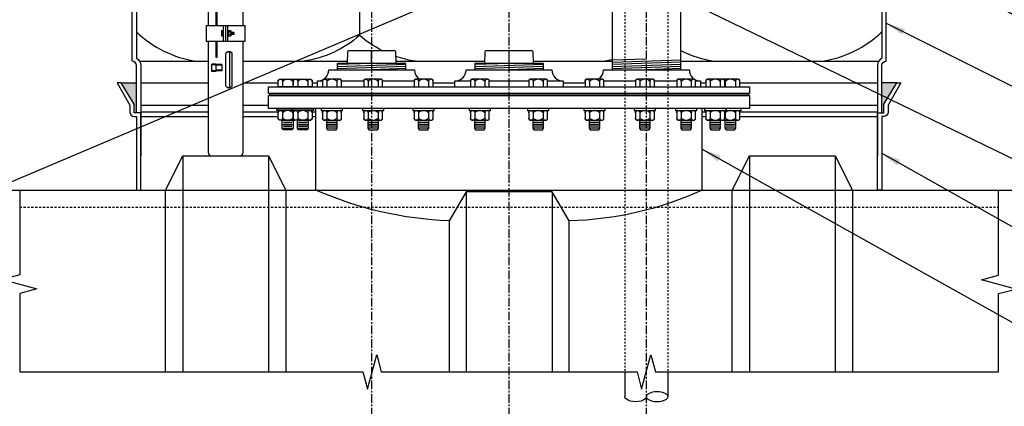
# Model space of a CAD drawing. Extents: x -750 to 90, y 3202 to 3394.
# Tile 32 of 72: x -415 to -357, y 3285 to 3308. Entities that reach past the tile are written whole.
import ezdxf

# ---------------------------------------------------------------- set-up
doc = ezdxf.new("R2010")
doc.units = 0
doc.header["$MEASUREMENT"] = 0
for name, pattern in [('CENTER1', [0.6625, 0.5, -0.075, 0.0125, -0.075]), ('HIDDEN3', [0.2, 0.125, -0.075]), ('HIDDEN5', [0.05, 0.025, -0.025])]:
    doc.linetypes.add(name, pattern=pattern)
doc.layers.add('FREEZE-LINES', color=8, linetype='CONTINUOUS', plot=False)
for name, color, linetype in [('FRP-COLLAR', 2, 'CONTINUOUS'), ('FRP-SUMP', 2, 'CONTINUOUS'), ('GALV-4-PIPE', 4, 'CONTINUOUS'), ('GALV-4-PLUG', 4, 'CONTINUOUS'), ('PROBE', 2, 'CONTINUOUS'), ('SUB-PUMP', 4, 'CONTINUOUS'), ('TANK-BUNG-OPENING-4', 3, 'CONTINUOUS'), ('TANK-MANWAY', 5, 'CONTINUOUS'), ('TANK-MANWAY-BOLT', 7, 'CONTINUOUS'), ('TANK-UST', 5, 'CONTINUOUS'), ('TANK-UST-RIB', 5, 'CONTINUOUS'), ('TEXT', 3, 'CONTINUOUS')]:
    doc.layers.add(name, color=color, linetype=linetype)
doc.styles.add('SIMPLEX', font='simplex')
doc.dimstyles.new('DIM12', dxfattribs={"dimscale": 12, "dimtxt": 0.09375, "dimasz": 0.09375, "dimexe": 0.0625, "dimexo": 0.0625, "dimgap": 0.0625, "dimtad": 1, "dimdec": 4, "dimzin": 3, "dimdsep": 46, "dimlunit": 4, "dimtxsty": 'SIMPLEX', "dimcen": 0, "dimclrd": 3, "dimclre": 3, "dimclrt": 3, "dimadec": 0, "dimazin": 0, "dimtfac": 1, "dimtdec": 4, "dimtmove": 0, "dimatfit": 3, "dimfxl": 1, "dimfrac": 2, "dimtolj": 1, "dimtzin": 3, "dimarcsym": 0})

msp = doc.modelspace()

# ---------------------------------------------------------------- hatches: boundary and pattern name
at = {"layer": 'FRP-SUMP'}
for points in [[(-407.79343, 3304.13731), (-408.67688, 3304.13731), (-407.92688, 3302.88731), (-407.92688, 3302.38731), (-407.79343, 3302.38731)], [(-363.50998, 3304.13731), (-364.37919, 3304.13731), (-364.37919, 3302.38731), (-364.25998, 3302.38731), (-364.25998, 3302.88731)]]:
    msp.add_hatch(color=256, dxfattribs=at).paths.add_polyline_path(points)

# ---------------------------------------------------------------- linework, layer by layer
at = {"layer": 'FREEZE-LINES', "color": 8, "linetype": 'CENTER1'}
for p, q in [((-394.08631, 3253.50724), (-394.08631, 3393.81703)), ((-386.08631, 3253.50724), (-386.08631, 3393.81703)), ((-378.08631, 3253.50724), (-378.08631, 3393.81703))]:
    msp.add_line(p, q, dxfattribs=at)
at = {"layer": 'FREEZE-LINES', "color": 8, "linetype": 'Continuous'}
msp.add_line((-462.08631, 3297.88731), (-330.08631, 3297.88731), dxfattribs=at)
at = {"layer": 'FRP-COLLAR', "color": 7, "linetype": 'Continuous'}
for p, q in [((-407.54343, 3304.13731), (-403.60419, 3304.13731)), ((-401.58267, 3304.13731), (-399.5322, 3304.13731)), ((-397.55385, 3304.13731), (-397.24263, 3304.13731)), ((-390.51833, 3304.13731), (-389.24263, 3304.13731)), ((-382.94423, 3304.13731), (-381.66856, 3304.13731)), ((-374.94423, 3304.13731), (-374.63301, 3304.13731)), ((-372.65466, 3304.13731), (-364.62919, 3304.13731)), ((-407.54343, 3302.82207), (-403.60419, 3302.82207)), ((-401.58267, 3302.82207), (-400.09343, 3302.82207)), ((-372.09343, 3302.82207), (-364.62919, 3302.82207)), ((-403.60419, 3302.42372), (-407.54343, 3302.42372)), ((-407.54343, 3302.17372), (-403.60419, 3302.17372)), ((-399.5322, 3302.42372), (-401.58267, 3302.42372)), ((-401.58267, 3302.17372), (-399.5322, 3302.17372)), ((-397.34343, 3302.42372), (-397.55385, 3302.42372)), ((-397.55385, 3302.17372), (-397.34343, 3302.17372)), ((-374.63301, 3302.42372), (-374.84343, 3302.42372)), ((-374.84343, 3302.17372), (-374.63301, 3302.17372)), ((-364.62919, 3302.42372), (-372.65466, 3302.42372)), ((-372.65466, 3302.17372), (-364.64343, 3302.17372))]:
    msp.add_line(p, q, dxfattribs=at)
at = {"layer": 'FRP-COLLAR'}
for points in [[(-407.54343, 3297.88731), (-407.54343, 3302.38731), (-407.54343, 3299.88731), (-407.54343, 3302.38731), (-407.54343, 3299.88731), (-407.54343, 3302.38731), (-407.79343, 3302.38731), (-407.92688, 3302.38731), (-407.92688, 3302.88731), (-408.67688, 3304.13731), (-408.91342, 3304.13731), (-408.17688, 3302.82207), (-408.17688, 3302.42372, 0.41421356), (-407.92688, 3302.17372), (-407.79343, 3302.17372), (-407.79343, 3297.88731)], [(-364.64343, 3297.88731), (-364.64343, 3302.38731), (-364.64343, 3299.88731), (-364.64343, 3302.38731), (-364.64343, 3299.88731), (-364.64343, 3302.38731), (-364.39343, 3302.38731), (-364.25998, 3302.38731), (-364.25998, 3302.88731), (-363.50998, 3304.13731), (-363.27345, 3304.13731), (-364.00998, 3302.82207), (-364.00998, 3302.42372, -0.41421356), (-364.25998, 3302.17372), (-364.39343, 3302.17372), (-364.39343, 3297.88731)]]:
    msp.add_lwpolyline(points, format="xyb", close=True, dxfattribs=at)
at = {"layer": 'FRP-SUMP', "color": 7}
for p, q in [((-394.79192, 3309.9784), (-394.79192, 3306.88731)), ((-407.61042, 3305.38731), (-403.60419, 3305.38731)), ((-401.58267, 3305.38731), (-395.50238, 3305.38731)), ((-392.68448, 3305.38731), (-387.50238, 3305.38731)), ((-384.68448, 3305.38731), (-380.09343, 3305.38731)), ((-376.09343, 3305.38731), (-364.56221, 3305.38731))]:
    msp.add_line(p, q, dxfattribs=at)
at = {"layer": 'FRP-SUMP'}
for p, q in [((-408.67688, 3304.13731), (-407.79343, 3304.13731)), ((-363.50998, 3304.13731), (-364.37919, 3304.13731))]:
    msp.add_line(p, q, dxfattribs=at)
for points in [[(-407.79343, 3324.20197), (-407.79343, 3305.57032, -0.26794919), (-407.54343, 3305.13731), (-407.54343, 3302.38731), (-407.79343, 3302.38731), (-407.79343, 3305.13731, 0.41421356), (-408.04343, 3305.38731), (-408.04343, 3324.38499)], [(-364.37919, 3324.20197), (-364.37919, 3305.57032, 0.26794919), (-364.62919, 3305.13731), (-364.62919, 3302.38731), (-364.37919, 3302.38731), (-364.37919, 3305.13731, -0.41421356), (-364.12919, 3305.38731), (-364.12919, 3324.38499)]]:
    msp.add_lwpolyline(points, format="xyb", dxfattribs=at)
at = {"layer": 'FRP-SUMP', "color": 7}
for points in [[(-393.49497, 3306.01105, -0.06171643), (-394.79192, 3306.88731, -0.14349823), (-398.04192, 3305.38731)], [(-391.54192, 3305.38731, -0.04679491), (-392.69629, 3305.67088, -0.04679491)], [(-380.63071, 3305.38731, 0.02150268), (-380.09343, 3305.49083, 0.02150268)], [(-376.09343, 3306.01599, 0.08149294), (-374.13071, 3305.38731)]]:
    msp.add_lwpolyline(points, format="xyb", dxfattribs=at)
for centre, start, end in [((-403.37614, 3311.6828), 226.0481369, 261.5570517), ((-368.79648, 3311.6828), 278.4429483, 313.9518631)]:
    msp.add_arc(centre, 6.36447, start, end, dxfattribs=at)
at = {"layer": 'GALV-4-PIPE', "color": 7}
for p, q in [((-378.09343, 3305.51266), (-380.09343, 3305.44529)), ((-376.09343, 3305.45496), (-380.09343, 3305.32022)), ((-376.09343, 3305.32989), (-380.09343, 3305.19515)), ((-376.09343, 3305.20481), (-380.09343, 3305.07008)), ((-376.09343, 3305.07974), (-380.09343, 3304.94501)), ((-376.09343, 3304.95467), (-378.09343, 3304.88731))]:
    msp.add_line(p, q, dxfattribs=at)
at = {"layer": 'GALV-4-PIPE'}
msp.add_lwpolyline([(-380.09343, 3328.25955), (-380.09343, 3304.88734), (-376.09343, 3304.88734), (-376.09343, 3328.25955)], close=True, dxfattribs=at)
at = {"layer": 'GALV-4-PLUG', "color": 7}
for p, q in [((-394.09343, 3305.26105), (-396.09343, 3305.19369)), ((-392.09343, 3305.20384), (-396.09343, 3305.06911)), ((-392.09343, 3305.07926), (-396.09343, 3304.94452)), ((-392.09343, 3304.95467), (-394.09343, 3304.88731)), ((-386.09343, 3305.26105), (-388.09343, 3305.19369)), ((-384.09343, 3305.20384), (-388.09343, 3305.06911)), ((-384.09343, 3305.07926), (-388.09343, 3304.94452)), ((-384.09343, 3304.95467), (-386.09343, 3304.88731))]:
    msp.add_line(p, q, dxfattribs=at)
at = {"layer": 'GALV-4-PLUG', "color": 4, "linetype": 'Continuous'}
for points in [[(-395.50765, 3305.26105), (-395.47889, 3305.95116, -0.40206867), (-395.41644, 3306.01105), (-392.77042, 3306.01105, -0.40206867), (-392.70797, 3305.95116), (-392.67922, 3305.26105)], [(-387.50765, 3305.26105), (-387.47889, 3305.95116, -0.40206867), (-387.41644, 3306.01105), (-384.77042, 3306.01105, -0.40206867), (-384.70797, 3305.95116), (-384.67922, 3305.26105)]]:
    msp.add_lwpolyline(points, format="xyb", dxfattribs=at)
at = {"layer": 'GALV-4-PLUG', "color": 7, "linetype": 'Continuous'}
for points in [[(-394.09343, 3305.26105), (-394.09343, 3305.94855, 0.41421356), (-394.15593, 3306.01105)], [(-394.09343, 3305.26105), (-394.09343, 3305.94855, -0.41421356), (-394.03093, 3306.01105)], [(-386.09343, 3305.26105), (-386.09343, 3305.94855, 0.41421356), (-386.15593, 3306.01105)], [(-386.09343, 3305.26105), (-386.09343, 3305.94855, -0.41421356), (-386.03093, 3306.01105)]]:
    msp.add_lwpolyline(points, format="xyb", dxfattribs=at)
at = {"layer": 'GALV-4-PLUG', "color": 4, "linetype": 'Continuous'}
for points in [[(-392.09343, 3304.88731), (-392.09343, 3305.2298, 0.41421356), (-392.12468, 3305.26105), (-396.06218, 3305.26105, 0.41421356), (-396.09343, 3305.2298), (-396.09343, 3304.88731)], [(-384.09343, 3304.88731), (-384.09343, 3305.2298, 0.41421356), (-384.12468, 3305.26105), (-388.06218, 3305.26105, 0.41421356), (-388.09343, 3305.2298), (-388.09343, 3304.88731)]]:
    msp.add_lwpolyline(points, format="xyb", close=True, dxfattribs=at)
at = {"layer": 'PROBE'}
for p, q in [((-402.71788, 3306.56372), (-402.71788, 3307.45263)), ((-402.59343, 3306.56372), (-402.59343, 3307.45263)), ((-402.46898, 3306.56372), (-402.46898, 3307.45263))]:
    msp.add_line(p, q, dxfattribs=at)
at = {"layer": 'PROBE', "color": 7}
for p, q in [((-402.81969, 3307.08817), (-402.71788, 3307.08817)), ((-402.71788, 3306.94272), (-402.81969, 3306.94272)), ((-402.31178, 3307.0809), (-402.4412, 3307.0809)), ((-402.31178, 3306.93545), (-402.4412, 3306.93545)), ((-402.28692, 3307.12816), (-402.28692, 3306.88818)), ((-402.2812, 3306.93545), (-402.23757, 3307.0809)), ((-402.23757, 3306.93545), (-402.19393, 3307.0809)), ((-402.19393, 3306.93545), (-402.1503, 3307.0809)), ((-402.1503, 3306.93545), (-402.13576, 3306.98393)), ((-402.13576, 3307.0809), (-402.13576, 3306.93545)), ((-402.3464, 3303.99346), (-402.3464, 3305.7848)), ((-403.4092, 3304.79196), (-403.4092, 3305.21367)), ((-403.16128, 3305.21367), (-403.4092, 3305.21367)), ((-403.16128, 3305.17898), (-403.4092, 3305.17898)), ((-403.16128, 3305.21367), (-403.16128, 3304.79196)), ((-402.80867, 3305.18677), (-403.16128, 3305.18677)), ((-402.80867, 3305.1576), (-403.16128, 3305.1576)), ((-402.80867, 3305.18677), (-402.80867, 3304.8322)), ((-403.16128, 3304.82666), (-403.4092, 3304.82666)), ((-403.16128, 3304.79196), (-403.4092, 3304.79196)), ((-402.80867, 3304.86137), (-403.16128, 3304.86137)), ((-402.80867, 3304.8322), (-403.16128, 3304.8322))]:
    msp.add_line(p, q, dxfattribs=at)
at = {"layer": 'PROBE'}
for points in [[(-403.60419, 3316.62982), (-403.60419, 3307.45263)], [(-401.58267, 3307.45263), (-401.58267, 3316.62982)]]:
    msp.add_lwpolyline(points, dxfattribs=at)
at = {"layer": 'PROBE', "color": 7}
for points in [[(-403.0883, 3307.45263), (-403.0883, 3308.52581), (-403.16716, 3308.52581), (-403.16716, 3307.45263)], [(-402.71788, 3306.84091), (-402.81969, 3306.84091), (-402.81969, 3307.17543), (-402.71788, 3307.17543)], [(-402.28692, 3307.0809), (-402.13576, 3307.0809), (-402.11735, 3307.06249), (-402.11735, 3306.95386), (-402.13576, 3306.93545), (-402.28692, 3306.93545)], [(-403.16716, 3306.56372), (-403.16716, 3305.61889), (-403.0883, 3305.61889), (-403.0883, 3306.56372)]]:
    msp.add_lwpolyline(points, dxfattribs=at)
at = {"layer": 'PROBE'}
msp.add_lwpolyline([(-401.45801, 3307.45263), (-403.72886, 3307.45263), (-403.72886, 3306.56372), (-401.45801, 3306.56372)], close=True, dxfattribs=at)
at = {"layer": 'PROBE', "color": 7}
for points in [[(-402.46898, 3307.17543, -1), (-402.4412, 3307.17543), (-402.4412, 3306.84091, -1), (-402.46898, 3306.84091)], [(-402.57888, 3303.99346), (-402.57888, 3305.7848, -1), (-402.22869, 3305.7848), (-402.22869, 3303.99346, -1)]]:
    msp.add_lwpolyline(points, format="xyb", close=True, dxfattribs=at)
msp.add_lwpolyline([(-402.4412, 3307.17543), (-402.31178, 3307.17543, -0.52604367), (-402.31178, 3307.0809, -0.34192839), (-402.31178, 3306.93545, -0.52604367), (-402.31178, 3306.84091), (-402.4412, 3306.84091)], format="xyb", dxfattribs=at)
at = {"layer": 'PROBE'}
msp.add_lwpolyline([(-403.60419, 3306.56372), (-403.60419, 3300.06509, 0.41421356), (-403.42641, 3299.88731), (-401.76046, 3299.88731, 0.41421356), (-401.58267, 3300.06509), (-401.58267, 3306.56372)], format="xyb", dxfattribs=at)
at = {"layer": 'PROBE', "color": 7}
for centre, start, end in [((-402.52149, 3305.7848), 0, 70.3589656), ((-402.52149, 3303.99346), 289.6410344, 0)]:
    msp.add_arc(centre, 0.1751, start, end, dxfattribs=at)
at = {"layer": 'SUB-PUMP', "color": 1, "linetype": 'HIDDEN5'}
for p, q in [((-379.34343, 3328.25955), (-379.34343, 3287.30052)), ((-376.84343, 3328.25955), (-376.84343, 3287.30052))]:
    msp.add_line(p, q, dxfattribs=at)
at = {"layer": 'SUB-PUMP', "color": 2, "linetype": 'Continuous'}
for p, q in [((-379.34343, 3287.30052), (-379.34343, 3285.86151)), ((-376.84343, 3287.30052), (-376.84343, 3285.86151))]:
    msp.add_line(p, q, dxfattribs=at)
msp.add_ellipse((-377.46843, 3285.86151), major_axis=(0.625, 0), ratio=0.47920074, dxfattribs=at)
at = {"layer": 'SUB-PUMP', "color": 2, "linetype": 'Continuous', "extrusion": (0, 0, -1)}
msp.add_ellipse((-378.71843, 3285.86151), major_axis=(-0.625, 0), ratio=0.47920074, start_param=3.14159265, end_param=6.28318531, dxfattribs=at)
at = {"layer": 'TANK-BUNG-OPENING-4', "linetype": 'Continuous'}
for p, q in [((-397.24263, 3304.23811), (-396.95704, 3304.23811)), ((-395.85704, 3304.23811), (-394.55735, 3304.23811)), ((-393.45735, 3304.23811), (-391.61833, 3304.23811)), ((-389.24263, 3304.23811), (-388.34029, 3304.23811)), ((-387.24029, 3304.23811), (-384.94661, 3304.23811)), ((-383.84661, 3304.23811), (-382.94423, 3304.23811)), ((-380.56856, 3304.23811), (-378.72955, 3304.23811)), ((-377.62955, 3304.23811), (-376.32985, 3304.23811)), ((-375.22985, 3304.23811), (-374.94423, 3304.23811))]:
    msp.add_line(p, q, dxfattribs=at)
for points in [[(-397.24263, 3303.88731), (-397.24263, 3304.23811, 0.41421356), (-396.59343, 3304.88731), (-391.59343, 3304.88731, 0.25818944), (-391.28914, 3304.33731, 0.25818944)], [(-389.24263, 3303.88731), (-389.24263, 3304.23811, 0.41421356), (-388.59343, 3304.88731), (-383.59343, 3304.88731, 0.41421356), (-382.94423, 3304.23811), (-382.94423, 3303.88731)], [(-380.89772, 3304.33731, 0.25818944), (-380.59343, 3304.88731), (-375.59343, 3304.88731, 0.41421356), (-374.94423, 3304.23811), (-374.94423, 3303.88731)]]:
    msp.add_lwpolyline(points, format="xyb", dxfattribs=at)
at = {"layer": 'TANK-MANWAY', "linetype": 'Continuous'}
msp.add_line((-397.34343, 3297.88731), (-397.34343, 3302.63731), dxfattribs=at)
for points in [[(-400.09343, 3303.51231), (-400.09343, 3303.88731), (-372.09343, 3303.88731), (-372.09343, 3303.51231)], [(-400.09343, 3302.63731), (-400.09343, 3303.38731), (-372.09343, 3303.38731), (-372.09343, 3302.63731)], [(-400.03093, 3303.38731), (-400.03093, 3303.51231), (-372.15593, 3303.51231), (-372.15593, 3303.38731)]]:
    msp.add_lwpolyline(points, close=True, dxfattribs=at)
msp.add_lwpolyline([(-374.84343, 3297.88731), (-374.84343, 3302.63731)], dxfattribs=at)
at = {"layer": 'TANK-MANWAY-BOLT', "linetype": 'Continuous'}
for p, q in [((-399.2947, 3301.92857), (-398.6697, 3301.92857)), ((-399.2947, 3301.71207), (-398.6697, 3301.71207)), ((-399.2947, 3301.49556), (-398.6697, 3301.49556)), ((-399.2322, 3301.82032), (-398.7322, 3301.82032)), ((-399.2322, 3301.60381), (-398.7322, 3301.60381)), ((-398.41635, 3301.92857), (-397.79135, 3301.92857)), ((-398.41635, 3301.71207), (-397.79135, 3301.71207)), ((-398.41635, 3301.49556), (-397.79135, 3301.49556)), ((-398.35385, 3301.82032), (-397.85385, 3301.82032)), ((-398.35385, 3301.60381), (-397.85385, 3301.60381)), ((-396.09454, 3301.92857), (-396.71954, 3301.92857)), ((-396.09454, 3301.71207), (-396.71954, 3301.71207)), ((-396.09454, 3301.49556), (-396.71954, 3301.49556)), ((-396.15704, 3301.82032), (-396.65704, 3301.82032)), ((-396.15704, 3301.60381), (-396.65704, 3301.60381)), ((-393.69485, 3301.92857), (-394.31985, 3301.92857)), ((-393.69485, 3301.71207), (-394.31985, 3301.71207)), ((-393.69485, 3301.49556), (-394.31985, 3301.49556)), ((-393.75735, 3301.82032), (-394.25735, 3301.82032)), ((-393.75735, 3301.60381), (-394.25735, 3301.60381)), ((-390.75583, 3301.92857), (-391.38083, 3301.92857)), ((-390.75583, 3301.71207), (-391.38083, 3301.71207)), ((-390.75583, 3301.49556), (-391.38083, 3301.49556)), ((-390.81833, 3301.82032), (-391.31833, 3301.82032)), ((-390.81833, 3301.60381), (-391.31833, 3301.60381)), ((-387.47779, 3301.92857), (-388.10279, 3301.92857)), ((-387.47779, 3301.71207), (-388.10279, 3301.71207)), ((-387.47779, 3301.49556), (-388.10279, 3301.49556)), ((-387.54029, 3301.82032), (-388.04029, 3301.82032)), ((-387.54029, 3301.60381), (-388.04029, 3301.60381)), ((-384.08411, 3301.92857), (-384.70911, 3301.92857)), ((-384.08411, 3301.71207), (-384.70911, 3301.71207)), ((-384.08411, 3301.49556), (-384.70911, 3301.49556)), ((-384.14661, 3301.82032), (-384.64661, 3301.82032)), ((-384.14661, 3301.60381), (-384.64661, 3301.60381)), ((-380.80606, 3301.92857), (-381.43106, 3301.92857)), ((-380.80606, 3301.71207), (-381.43106, 3301.71207)), ((-380.80606, 3301.49556), (-381.43106, 3301.49556)), ((-380.86856, 3301.82032), (-381.36856, 3301.82032)), ((-380.86856, 3301.60381), (-381.36856, 3301.60381)), ((-377.86705, 3301.92857), (-378.49205, 3301.92857)), ((-377.86705, 3301.71207), (-378.49205, 3301.71207)), ((-377.86705, 3301.49556), (-378.49205, 3301.49556)), ((-377.92955, 3301.82032), (-378.42955, 3301.82032)), ((-377.92955, 3301.60381), (-378.42955, 3301.60381)), ((-375.46735, 3301.92857), (-376.09235, 3301.92857)), ((-375.46735, 3301.71207), (-376.09235, 3301.71207)), ((-375.46735, 3301.49556), (-376.09235, 3301.49556)), ((-375.52985, 3301.82032), (-376.02985, 3301.82032)), ((-375.52985, 3301.60381), (-376.02985, 3301.60381)), ((-373.77051, 3301.92857), (-374.39551, 3301.92857)), ((-373.77051, 3301.71207), (-374.39551, 3301.71207)), ((-373.77051, 3301.49556), (-374.39551, 3301.49556)), ((-373.83301, 3301.82032), (-374.33301, 3301.82032)), ((-373.83301, 3301.60381), (-374.33301, 3301.60381)), ((-372.89216, 3301.92857), (-373.51716, 3301.92857)), ((-372.89216, 3301.71207), (-373.51716, 3301.71207)), ((-372.89216, 3301.49556), (-373.51716, 3301.49556)), ((-372.95466, 3301.82032), (-373.45466, 3301.82032)), ((-372.95466, 3301.60381), (-373.45466, 3301.60381))]:
    msp.add_line(p, q, dxfattribs=at)
for points in [[(-398.65385, 3303.88731), (-399.5322, 3303.88731), (-399.5322, 3304.28315), (-399.43841, 3304.33731), (-398.52599, 3304.33731)], [(-373.53301, 3303.88731), (-372.65466, 3303.88731), (-372.65466, 3304.28315), (-372.74846, 3304.33731), (-373.66087, 3304.33731)], [(-398.52599, 3301.95231), (-399.43841, 3301.95231), (-399.5322, 3302.00646), (-399.5322, 3302.45815), (-399.43841, 3302.51231)], [(-397.64764, 3302.51231), (-397.55385, 3302.45815), (-397.55385, 3302.00646), (-397.64764, 3301.95231), (-398.56006, 3301.95231), (-398.65385, 3302.00646), (-398.65385, 3302.45815), (-398.56006, 3302.51231)], [(-396.86325, 3302.51231), (-396.95704, 3302.45815), (-396.95704, 3302.00646), (-396.86325, 3301.95231), (-395.95083, 3301.95231), (-395.85704, 3302.00646), (-395.85704, 3302.45815), (-395.95083, 3302.51231)], [(-394.46355, 3302.51231), (-394.55735, 3302.45815), (-394.55735, 3302.00646), (-394.46355, 3301.95231), (-393.55114, 3301.95231), (-393.45735, 3302.00646), (-393.45735, 3302.45815), (-393.55114, 3302.51231)], [(-391.52454, 3302.51231), (-391.61833, 3302.45815), (-391.61833, 3302.00646), (-391.52454, 3301.95231), (-390.61213, 3301.95231), (-390.51833, 3302.00646), (-390.51833, 3302.45815), (-390.61213, 3302.51231)], [(-388.24649, 3302.51231), (-388.34029, 3302.45815), (-388.34029, 3302.00646), (-388.24649, 3301.95231), (-387.33408, 3301.95231), (-387.24029, 3302.00646), (-387.24029, 3302.45815), (-387.33408, 3302.51231)], [(-384.85281, 3302.51231), (-384.94661, 3302.45815), (-384.94661, 3302.00646), (-384.85281, 3301.95231), (-383.9404, 3301.95231), (-383.84661, 3302.00646), (-383.84661, 3302.45815), (-383.9404, 3302.51231)], [(-381.57477, 3302.51231), (-381.66856, 3302.45815), (-381.66856, 3302.00646), (-381.57477, 3301.95231), (-380.66236, 3301.95231), (-380.56856, 3302.00646), (-380.56856, 3302.45815), (-380.66236, 3302.51231)], [(-378.63575, 3302.51231), (-378.72955, 3302.45815), (-378.72955, 3302.00646), (-378.63575, 3301.95231), (-377.72334, 3301.95231), (-377.62955, 3302.00646), (-377.62955, 3302.45815), (-377.72334, 3302.51231)], [(-376.23606, 3302.51231), (-376.32985, 3302.45815), (-376.32985, 3302.00646), (-376.23606, 3301.95231), (-375.32365, 3301.95231), (-375.22985, 3302.00646), (-375.22985, 3302.45815), (-375.32365, 3302.51231)], [(-374.53922, 3302.51231), (-374.63301, 3302.45815), (-374.63301, 3302.00646), (-374.53922, 3301.95231), (-373.62681, 3301.95231), (-373.53301, 3302.00646), (-373.53301, 3302.45815), (-373.62681, 3302.51231)], [(-373.66087, 3301.95231), (-372.74846, 3301.95231), (-372.65466, 3302.00646), (-372.65466, 3302.45815), (-372.74846, 3302.51231)], [(-398.6697, 3301.95231), (-398.6697, 3301.49556), (-398.7322, 3301.38731), (-399.2322, 3301.38731), (-399.2947, 3301.49556), (-399.2947, 3301.95231)], [(-397.79135, 3301.95231), (-397.79135, 3301.49556), (-397.85385, 3301.38731), (-398.35385, 3301.38731), (-398.41635, 3301.49556), (-398.41635, 3301.95231)], [(-396.71954, 3301.95231), (-396.71954, 3301.49556), (-396.65704, 3301.38731), (-396.15704, 3301.38731), (-396.09454, 3301.49556), (-396.09454, 3301.95231)], [(-394.31985, 3301.95231), (-394.31985, 3301.49556), (-394.25735, 3301.38731), (-393.75735, 3301.38731), (-393.69485, 3301.49556), (-393.69485, 3301.95231)], [(-391.38083, 3301.95231), (-391.38083, 3301.49556), (-391.31833, 3301.38731), (-390.81833, 3301.38731), (-390.75583, 3301.49556), (-390.75583, 3301.95231)], [(-388.10279, 3301.95231), (-388.10279, 3301.49556), (-388.04029, 3301.38731), (-387.54029, 3301.38731), (-387.47779, 3301.49556), (-387.47779, 3301.95231)], [(-384.70911, 3301.95231), (-384.70911, 3301.49556), (-384.64661, 3301.38731), (-384.14661, 3301.38731), (-384.08411, 3301.49556), (-384.08411, 3301.95231)], [(-381.43106, 3301.95231), (-381.43106, 3301.49556), (-381.36856, 3301.38731), (-380.86856, 3301.38731), (-380.80606, 3301.49556), (-380.80606, 3301.95231)], [(-378.49205, 3301.95231), (-378.49205, 3301.49556), (-378.42955, 3301.38731), (-377.92955, 3301.38731), (-377.86705, 3301.49556), (-377.86705, 3301.95231)], [(-376.09235, 3301.95231), (-376.09235, 3301.49556), (-376.02985, 3301.38731), (-375.52985, 3301.38731), (-375.46735, 3301.49556), (-375.46735, 3301.95231)], [(-374.39551, 3301.95231), (-374.39551, 3301.49556), (-374.33301, 3301.38731), (-373.83301, 3301.38731), (-373.77051, 3301.49556), (-373.77051, 3301.95231)], [(-373.51716, 3301.95231), (-373.51716, 3301.49556), (-373.45466, 3301.38731), (-372.95466, 3301.38731), (-372.89216, 3301.49556), (-372.89216, 3301.95231)]]:
    msp.add_lwpolyline(points, dxfattribs=at)
for points in [[(-399.5322, 3304.20918, -1), (-399.27595, 3304.20918), (-399.27595, 3303.88731)], [(-398.56006, 3304.33731, 0.41482767), (-398.68845, 3304.20918), (-398.68845, 3303.88731)], [(-398.65385, 3304.20918, -1), (-398.3976, 3304.20918), (-398.3976, 3303.88731)], [(-397.55385, 3304.20918, 1), (-397.8101, 3304.20918), (-397.8101, 3303.88731)], [(-396.95704, 3304.20918, -1), (-396.70079, 3304.20918), (-396.70079, 3303.88731)], [(-395.85704, 3304.20918, 1), (-396.11329, 3304.20918), (-396.11329, 3303.88731)], [(-394.55735, 3304.20918, -1), (-394.3011, 3304.20918), (-394.3011, 3303.88731)], [(-393.45735, 3304.20918, 1), (-393.7136, 3304.20918), (-393.7136, 3303.88731)], [(-391.61833, 3304.20918, -1), (-391.36208, 3304.20918), (-391.36208, 3303.88731)], [(-390.51833, 3304.20918, 1), (-390.77458, 3304.20918), (-390.77458, 3303.88731)], [(-388.34029, 3304.20918, -1), (-388.08404, 3304.20918), (-388.08404, 3303.88731)], [(-387.24029, 3304.20918, 1), (-387.49654, 3304.20918), (-387.49654, 3303.88731)], [(-384.94661, 3304.20918, -1), (-384.69036, 3304.20918), (-384.69036, 3303.88731)], [(-383.84661, 3304.20918, 1), (-384.10286, 3304.20918), (-384.10286, 3303.88731)], [(-381.66856, 3304.20918, -1), (-381.41231, 3304.20918), (-381.41231, 3303.88731)], [(-380.56856, 3304.20918, 1), (-380.82481, 3304.20918), (-380.82481, 3303.88731)], [(-378.72955, 3304.20918, -1), (-378.4733, 3304.20918), (-378.4733, 3303.88731)], [(-377.62955, 3304.20918, 1), (-377.8858, 3304.20918), (-377.8858, 3303.88731)], [(-376.32985, 3304.20918, -1), (-376.0736, 3304.20918), (-376.0736, 3303.88731)], [(-375.22985, 3304.20918, 1), (-375.4861, 3304.20918), (-375.4861, 3303.88731)], [(-374.63301, 3304.20918, -1), (-374.37676, 3304.20918), (-374.37676, 3303.88731)], [(-373.53301, 3304.20918, 1), (-373.78926, 3304.20918), (-373.78926, 3303.88731)], [(-373.62681, 3304.33731, -0.41482767), (-373.49841, 3304.20918), (-373.49841, 3303.88731)], [(-372.65466, 3304.20918, 1), (-372.91091, 3304.20918), (-372.91091, 3303.88731)], [(-399.5322, 3302.38418, -1), (-399.27595, 3302.38418), (-399.27595, 3302.08043, -1), (-399.5322, 3302.08043)], [(-398.56006, 3302.51231, 0.41482858), (-398.68845, 3302.38418), (-398.68845, 3302.08043, 0.41482819), (-398.56006, 3301.95231, 0.41482819)], [(-398.65385, 3302.38418, -1), (-398.3976, 3302.38418), (-398.3976, 3302.08043, -1), (-398.65385, 3302.08043)], [(-397.55385, 3302.38418, 1), (-397.8101, 3302.38418), (-397.8101, 3302.08043, 1), (-397.55385, 3302.08043)], [(-396.95704, 3302.38418, -1), (-396.70079, 3302.38418), (-396.70079, 3302.08043, -1), (-396.95704, 3302.08043)], [(-395.85704, 3302.38418, 1), (-396.11329, 3302.38418), (-396.11329, 3302.08043, 1), (-395.85704, 3302.08043)], [(-394.55735, 3302.38418, -1), (-394.3011, 3302.38418), (-394.3011, 3302.08043, -1), (-394.55735, 3302.08043)], [(-393.45735, 3302.38418, 1), (-393.7136, 3302.38418), (-393.7136, 3302.08043, 1), (-393.45735, 3302.08043)], [(-391.61833, 3302.38418, -1), (-391.36208, 3302.38418), (-391.36208, 3302.08043, -1), (-391.61833, 3302.08043)], [(-390.51833, 3302.38418, 1), (-390.77458, 3302.38418), (-390.77458, 3302.08043, 1), (-390.51833, 3302.08043)], [(-388.34029, 3302.38418, -1), (-388.08404, 3302.38418), (-388.08404, 3302.08043, -1), (-388.34029, 3302.08043)], [(-387.24029, 3302.38418, 1), (-387.49654, 3302.38418), (-387.49654, 3302.08043, 1), (-387.24029, 3302.08043)], [(-384.94661, 3302.38418, -1), (-384.69036, 3302.38418), (-384.69036, 3302.08043, -1), (-384.94661, 3302.08043)], [(-383.84661, 3302.38418, 1), (-384.10286, 3302.38418), (-384.10286, 3302.08043, 1), (-383.84661, 3302.08043)], [(-381.66856, 3302.38418, -1), (-381.41231, 3302.38418), (-381.41231, 3302.08043, -1), (-381.66856, 3302.08043)], [(-380.56856, 3302.38418, 1), (-380.82481, 3302.38418), (-380.82481, 3302.08043, 1), (-380.56856, 3302.08043)], [(-378.72955, 3302.38418, -1), (-378.4733, 3302.38418), (-378.4733, 3302.08043, -1), (-378.72955, 3302.08043)], [(-377.62955, 3302.38418, 1), (-377.8858, 3302.38418), (-377.8858, 3302.08043, 1), (-377.62955, 3302.08043)], [(-376.32985, 3302.38418, -1), (-376.0736, 3302.38418), (-376.0736, 3302.08043, -1), (-376.32985, 3302.08043)], [(-375.22985, 3302.38418, 1), (-375.4861, 3302.38418), (-375.4861, 3302.08043, 1), (-375.22985, 3302.08043)], [(-374.63301, 3302.38418, -1), (-374.37676, 3302.38418), (-374.37676, 3302.08043, -1), (-374.63301, 3302.08043)], [(-373.53301, 3302.38418, 1), (-373.78926, 3302.38418), (-373.78926, 3302.08043, 1), (-373.53301, 3302.08043)], [(-373.62681, 3302.51231, -0.41482858), (-373.49841, 3302.38418), (-373.49841, 3302.08043, -0.41482819), (-373.62681, 3301.95231, -0.41482819)], [(-372.65466, 3302.38418, 1), (-372.91091, 3302.38418), (-372.91091, 3302.08043, 1), (-372.65466, 3302.08043)]]:
    msp.add_lwpolyline(points, format="xyb", dxfattribs=at)
for points in [[(-397.55385, 3304.28315), (-397.55385, 3303.88731), (-398.65385, 3303.88731), (-398.65385, 3304.28315), (-398.56006, 3304.33731), (-397.64764, 3304.33731)], [(-396.95704, 3304.28315), (-396.95704, 3303.88731), (-395.85704, 3303.88731), (-395.85704, 3304.28315), (-395.95083, 3304.33731), (-396.86325, 3304.33731)], [(-394.55735, 3304.28315), (-394.55735, 3303.88731), (-393.45735, 3303.88731), (-393.45735, 3304.28315), (-393.55114, 3304.33731), (-394.46355, 3304.33731)], [(-391.61833, 3304.28315), (-391.61833, 3303.88731), (-390.51833, 3303.88731), (-390.51833, 3304.28315), (-390.61213, 3304.33731), (-391.52454, 3304.33731)], [(-388.34029, 3304.28315), (-388.34029, 3303.88731), (-387.24029, 3303.88731), (-387.24029, 3304.28315), (-387.33408, 3304.33731), (-388.24649, 3304.33731)], [(-384.94661, 3304.28315), (-384.94661, 3303.88731), (-383.84661, 3303.88731), (-383.84661, 3304.28315), (-383.9404, 3304.33731), (-384.85281, 3304.33731)], [(-381.66856, 3304.28315), (-381.66856, 3303.88731), (-380.56856, 3303.88731), (-380.56856, 3304.28315), (-380.66236, 3304.33731), (-381.57477, 3304.33731)], [(-378.72955, 3304.28315), (-378.72955, 3303.88731), (-377.62955, 3303.88731), (-377.62955, 3304.28315), (-377.72334, 3304.33731), (-378.63575, 3304.33731)], [(-376.32985, 3304.28315), (-376.32985, 3303.88731), (-375.22985, 3303.88731), (-375.22985, 3304.28315), (-375.32365, 3304.33731), (-376.23606, 3304.33731)], [(-374.63301, 3304.28315), (-374.63301, 3303.88731), (-373.53301, 3303.88731), (-373.53301, 3304.28315), (-373.62681, 3304.33731), (-374.53922, 3304.33731)], [(-398.72885, 3302.63731), (-398.72885, 3302.51231), (-399.6072, 3302.51231), (-399.6072, 3302.63731)], [(-397.47885, 3302.63731), (-397.47885, 3302.51231), (-398.72885, 3302.51231), (-398.72885, 3302.63731)], [(-397.03204, 3302.63731), (-397.03204, 3302.51231), (-395.78204, 3302.51231), (-395.78204, 3302.63731)], [(-394.63235, 3302.63731), (-394.63235, 3302.51231), (-393.38235, 3302.51231), (-393.38235, 3302.63731)], [(-391.69333, 3302.63731), (-391.69333, 3302.51231), (-390.44333, 3302.51231), (-390.44333, 3302.63731)], [(-388.41529, 3302.63731), (-388.41529, 3302.51231), (-387.16529, 3302.51231), (-387.16529, 3302.63731)], [(-385.02161, 3302.63731), (-385.02161, 3302.51231), (-383.77161, 3302.51231), (-383.77161, 3302.63731)], [(-381.74356, 3302.63731), (-381.74356, 3302.51231), (-380.49356, 3302.51231), (-380.49356, 3302.63731)], [(-378.80455, 3302.63731), (-378.80455, 3302.51231), (-377.55455, 3302.51231), (-377.55455, 3302.63731)], [(-376.40485, 3302.63731), (-376.40485, 3302.51231), (-375.15485, 3302.51231), (-375.15485, 3302.63731)], [(-374.70801, 3302.63731), (-374.70801, 3302.51231), (-373.45801, 3302.51231), (-373.45801, 3302.63731)], [(-373.45801, 3302.63731), (-373.45801, 3302.51231), (-372.57966, 3302.51231), (-372.57966, 3302.63731)]]:
    msp.add_lwpolyline(points, close=True, dxfattribs=at)
for centre, start, end in [((-398.9822, 3303.93651), 42.86912, 137.130877), ((-398.10385, 3303.93651), 42.86912, 137.130877), ((-396.40704, 3303.93651), 42.869123, 137.13088), ((-394.00735, 3303.93651), 42.869123, 137.13088), ((-391.06833, 3303.93651), 42.869123, 137.13088), ((-387.79029, 3303.93651), 42.869123, 137.13088), ((-384.39661, 3303.93651), 42.869123, 137.13088), ((-381.11856, 3303.93651), 42.869123, 137.13088), ((-378.17955, 3303.93651), 42.869123, 137.13088), ((-375.77985, 3303.93651), 42.869123, 137.13088), ((-374.08301, 3303.93651), 42.869123, 137.13088), ((-373.20466, 3303.93651), 42.869123, 137.13088), ((-398.9822, 3302.11151), 42.86912, 137.130877), ((-398.9822, 3302.35311), 222.86912, 317.13088), ((-398.10385, 3302.11151), 42.86912, 137.130877), ((-398.10385, 3302.35311), 222.86912, 317.13088), ((-396.40704, 3302.11151), 42.869123, 137.13088), ((-396.40704, 3302.35311), 222.86912, 317.13088), ((-394.00735, 3302.11151), 42.869123, 137.13088), ((-394.00735, 3302.35311), 222.86912, 317.13088), ((-391.06833, 3302.11151), 42.869123, 137.13088), ((-391.06833, 3302.35311), 222.86912, 317.13088), ((-387.79029, 3302.11151), 42.869123, 137.13088), ((-387.79029, 3302.35311), 222.86912, 317.13088), ((-384.39661, 3302.11151), 42.869123, 137.13088), ((-384.39661, 3302.35311), 222.86912, 317.13088), ((-381.11856, 3302.11151), 42.869123, 137.13088), ((-381.11856, 3302.35311), 222.86912, 317.13088), ((-378.17955, 3302.11151), 42.869123, 137.13088), ((-378.17955, 3302.35311), 222.86912, 317.13088), ((-375.77985, 3302.11151), 42.869123, 137.13088), ((-375.77985, 3302.35311), 222.86912, 317.13088), ((-374.08301, 3302.11151), 42.869123, 137.13088), ((-374.08301, 3302.35311), 222.86912, 317.13088), ((-373.20466, 3302.11151), 42.869123, 137.13088), ((-373.20466, 3302.35311), 222.86912, 317.13088)]:
    msp.add_arc(centre, 0.4008, start, end, dxfattribs=at)
at = {"layer": 'TANK-UST'}
for p, q in [((-414.58631, 3297.88731), (-406.09343, 3297.88731)), ((-399.09343, 3297.88731), (-397.34343, 3297.88731)), ((-374.84343, 3297.88731), (-373.09343, 3297.88731)), ((-366.09343, 3297.88731), (-357.58631, 3297.88731)), ((-366.09343, 3297.88731), (-357.58631, 3297.88731))]:
    msp.add_line(p, q, dxfattribs=at)
at = {"layer": 'TANK-UST', "color": 2, "linetype": 'HIDDEN3'}
msp.add_line((-414.58631, 3296.88731), (-357.58631, 3296.88731), dxfattribs=at)
at = {"layer": 'TANK-UST', "color": 2, "linetype": 'Continuous'}
msp.add_lwpolyline([(-414.58631, 3297.88731), (-414.58631, 3292.94603), (-415.58631, 3292.67808), (-413.58631, 3292.14219), (-414.58631, 3291.87423), (-414.58631, 3287.30052), (-394.60487, 3287.30052), (-394.33693, 3286.30052), (-393.80102, 3288.30052), (-393.53308, 3287.30052), (-378.63955, 3287.30052), (-378.3716, 3286.30052), (-377.8357, 3288.30052), (-377.56775, 3287.30052), (-357.58631, 3287.30052), (-357.58631, 3291.85781), (-356.58631, 3292.12576), (-358.58631, 3292.66166), (-357.58631, 3292.9296), (-357.58631, 3297.88731)], dxfattribs=at)
at = {"layer": 'TANK-UST', "color": 5, "linetype": 'Continuous'}
for points in [[(-389.59343, 3296.09503, -0.09495249), (-397.34343, 3297.88731)], [(-374.84343, 3297.88731, -0.10278007), (-382.59343, 3296.09503)]]:
    msp.add_lwpolyline(points, format="xyb", dxfattribs=at)
at = {"layer": 'TANK-UST-RIB', "color": 7}
for p, q in [((-405.09343, 3299.88731), (-405.09343, 3287.30052)), ((-400.09343, 3299.88731), (-400.09343, 3287.30052)), ((-372.09343, 3299.88731), (-372.09343, 3287.30052)), ((-367.09343, 3299.88731), (-367.09343, 3287.30052)), ((-388.58631, 3297.78269), (-388.58867, 3287.30052)), ((-383.58631, 3297.78269), (-383.58867, 3287.30052))]:
    msp.add_line(p, q, dxfattribs=at)
at = {"layer": 'TANK-UST-RIB'}
for p, q in [((-388.58631, 3297.78269), (-389.58631, 3296.09519)), ((-383.58631, 3297.78269), (-388.58631, 3297.78269)), ((-382.58631, 3296.09519), (-383.58631, 3297.78269)), ((-389.58631, 3296.09519), (-389.58855, 3287.30052)), ((-382.58855, 3287.30052), (-382.58631, 3296.09519))]:
    msp.add_line(p, q, dxfattribs=at)
for points in [[(-406.09343, 3287.30052), (-406.09343, 3297.88731), (-405.09343, 3299.88731), (-400.09343, 3299.88731), (-399.09343, 3297.88731), (-399.09343, 3287.30052)], [(-373.09343, 3287.30052), (-373.09343, 3297.88731), (-372.09343, 3299.88731), (-367.09343, 3299.88731), (-366.09343, 3297.88731), (-366.09343, 3287.30052)]]:
    msp.add_lwpolyline(points, dxfattribs=at)

# ---------------------------------------------------------------- leaders
at = {"layer": 'TEXT'}
for points in [[(-363.51044, 3312.05718), (-352.42896, 3305.59639), (-349.08631, 3305.59639)], [(-384.9247, 3311.14507), (-416.0299, 3297.95589), (-421.19867, 3297.95589)], [(-364.12919, 3307.60044), (-351.50766, 3301.29009), (-349.08631, 3301.29009)], [(-364.39343, 3300.03051), (-351.96636, 3293.03846), (-349.08631, 3293.03846)]]:
    msp.add_leader(points, dimstyle='DIM12', dxfattribs=at)
at = {"layer": 'TEXT', "linetype": 'Continuous'}
for points in [[(-380.36307, 3311.14879), (-351.6555, 3297.23849), (-349.08631, 3297.23849)], [(-374.84343, 3300.26231), (-351.16225, 3287.03816), (-349.08631, 3287.03816)]]:
    msp.add_leader(points, dimstyle='DIM12', override={"dimgap": 0.0625, "dimtad": 0}, dxfattribs=at)

doc.saveas('drawing.dxf')
